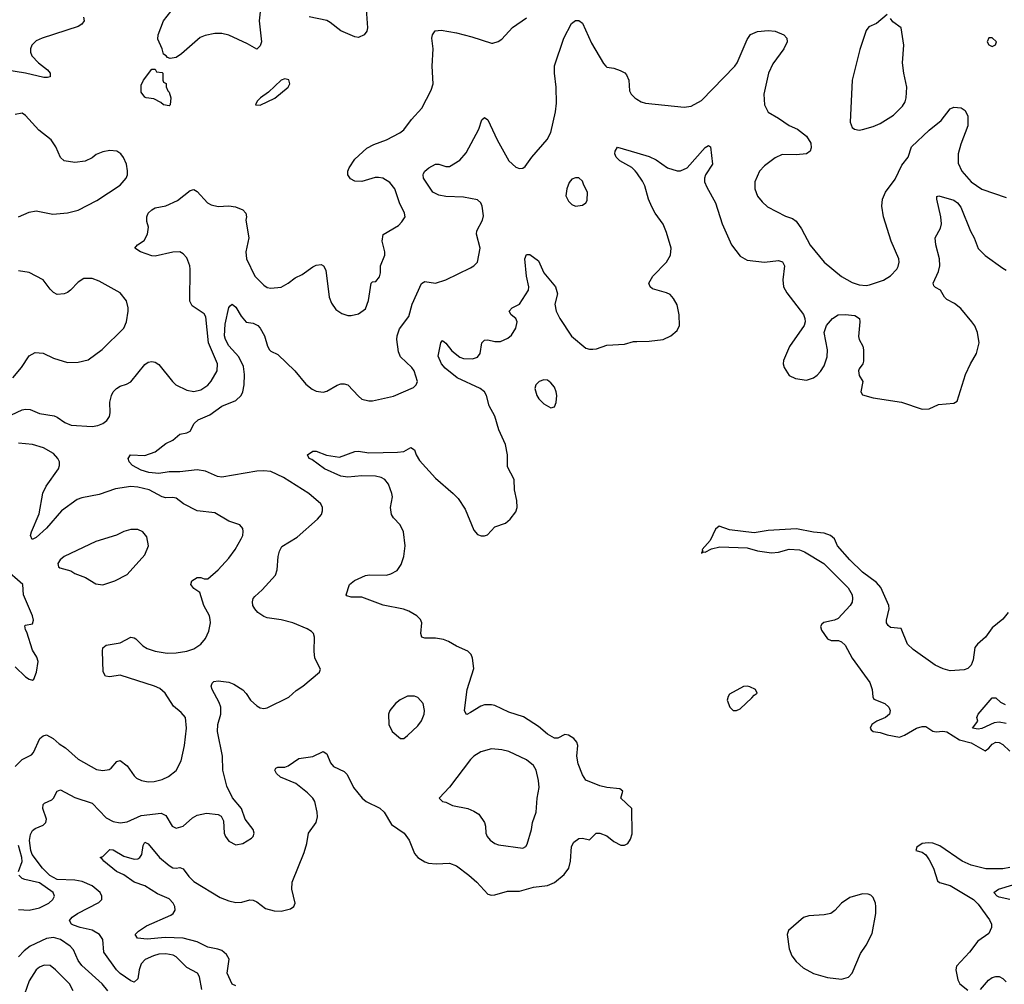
# Model space of a CAD drawing. Header units: inches. Extents: x 1771504 to 1971212, y 471788 to 643615.
# Tile 195 of 256: x 1786476 to 1792099, y 602006 to 607516. Entities that reach past the tile are written whole.
import ezdxf

# ---------------------------------------------------------------- set-up
doc = ezdxf.new("R2010")
doc.units = ezdxf.units.IN
doc.header["$MEASUREMENT"] = 0
doc.layers.add('B7680', color=7, linetype='Continuous')
doc.layers.add('B7690', color=7, linetype='Continuous')

msp = doc.modelspace()

# ---------------------------------------------------------------- linework, layer by layer
at = {"layer": 'B7680', "color": 5}
for points, elevation in [([(1787854.9, 607610), (1787843.6, 607510), (1787856.5, 607390), (1787850, 607367), (1787830, 607347.8), (1787777.5, 607377.5), (1787670, 607427.1), (1787630, 607436.2), (1787590, 607436.4), (1787534.8, 607425.2), (1787506.8, 607413.2), (1787400.2, 607319.8), (1787370, 607299.1), (1787334.5, 607294.5), (1787320.1, 607300.1), (1787313.2, 607310), (1787298, 607318), (1787289.6, 607350), (1787265.2, 607405.2), (1787266.6, 607430), (1787297.2, 607510), (1787338.5, 607561.5)], 560), ([(1788455.3, 607575.3), (1788462.6, 607470), (1788458, 607450), (1788442.4, 607430), (1788410, 607414.5), (1788390, 607417.4), (1788310, 607451.7), (1788250, 607499.6), (1788230, 607510.4), (1788130, 607532.8)], 560), ([(1786840.4, 607530), (1786843.8, 607510), (1786830.6, 607490), (1786810, 607476.9), (1786604, 607410), (1786570, 607394), (1786546, 607370), (1786537.4, 607350), (1786537.4, 607330), (1786544.9, 607310), (1786582.6, 607270), (1786634, 607230), (1786650.4, 607210), (1786650.5, 607190), (1786635.3, 607184.8), (1786613.9, 607186.1), (1786510, 607209.8), (1786330, 607238.9)], 560), ([(1786430, 605258.6), (1786490, 605287.3), (1786510, 605291.9), (1786536, 605290), (1786590, 605267), (1786673, 605253), (1786690, 605246), (1786734.7, 605214.7), (1786770, 605200.2), (1786890, 605192.6), (1786922.2, 605197.8), (1786950, 605208.8), (1786973.2, 605226.8), (1786989.7, 605250.3), (1786993.6, 605270), (1786991.7, 605331.7), (1786999.7, 605370), (1787010, 605390.4), (1787029.6, 605410), (1787050, 605422), (1787085.7, 605434.3), (1787110, 605448.2), (1787190, 605545.5), (1787210, 605559.3), (1787230, 605564.4), (1787250, 605560.5), (1787270, 605545.5), (1787348.5, 605448.5), (1787368.4, 605430), (1787430, 605399.1), (1787470, 605392.9), (1787510, 605402.3), (1787550, 605428.9), (1787570, 605450.3), (1787604.5, 605510), (1787605, 605550), (1787554.9, 605670), (1787538.7, 605818.7), (1787530, 605835.1), (1787461.8, 605881.8), (1787448.3, 605908.3), (1787449.7, 606090), (1787446.9, 606110), (1787430, 606155.1), (1787410, 606178.7), (1787389.7, 606189.7), (1787350, 606188.7), (1787250, 606165), (1787230, 606167.4), (1787165.2, 606190), (1787133.2, 606210), (1787149, 606230), (1787186, 606254), (1787206.3, 606290), (1787211.3, 606330), (1787203, 606363), (1787202.2, 606390), (1787210, 606410.3), (1787230, 606430.2), (1787250, 606440.7), (1787310, 606452.4), (1787376.9, 606483.1), (1787450, 606539.5), (1787470, 606544.9), (1787490, 606534), (1787548.4, 606470), (1787570, 606458.5), (1787610, 606449.2), (1787670, 606452.3), (1787707.6, 606447.6), (1787750.3, 606430.3), (1787766.8, 606410), (1787770.6, 606390), (1787768, 606370), (1787784, 606270), (1787766.8, 606190), (1787770.7, 606150), (1787819.5, 606050), (1787870, 605999.5), (1787890, 605986.7), (1787910, 605981.6), (1787970, 605987.3), (1788010, 606010.6), (1788050, 606042), (1788090, 606060.5), (1788150, 606104.9), (1788170, 606114), (1788197.3, 606117.3), (1788210.7, 606110.7), (1788225.2, 606085.2), (1788243.2, 605930), (1788257.2, 605897.2), (1788281.3, 605861.3), (1788316.7, 605836.7), (1788350, 605827), (1788370, 605827), (1788410, 605835.8), (1788450, 605863.8), (1788467.2, 605912.8), (1788484.2, 606010), (1788490, 606019.1), (1788510, 606020.7), (1788530, 606046.8), (1788536.9, 606070), (1788536.4, 606110), (1788560.8, 606170), (1788560.8, 606190), (1788545.7, 606250), (1788551.6, 606288.4), (1788638.9, 606341.1), (1788659.3, 606360.7), (1788678, 606390), (1788674.5, 606410), (1788645.1, 606470), (1788618.5, 606550), (1788590, 606586.6), (1788550, 606609.7), (1788525.9, 606614.1), (1788506.4, 606613.6), (1788430, 606591.8), (1788390, 606592.7), (1788365.8, 606605.8), (1788350, 606628.7), (1788349.7, 606650), (1788358, 606670), (1788390, 606718.4), (1788458.7, 606781.3), (1788497.8, 606802.2), (1788570.5, 606829.5), (1788647, 606870), (1788670, 606887), (1788713.6, 606946.4), (1788772.3, 607010), (1788826.3, 607113.7), (1788836.9, 607150), (1788832, 607250), (1788837.2, 607350), (1788829.7, 607410.3), (1788833.6, 607430), (1788848.1, 607451.9), (1788883.3, 607456.7), (1788970, 607440.2), (1789058, 607418), (1789170, 607381), (1789178, 607382), (1789209.1, 607390.9), (1789230, 607404.7), (1789289.7, 607470.3), (1789370, 607525.5)], 560), ([(1787516.4, 601976.4), (1787502.8, 602050), (1787491, 602070), (1787430, 602102.2), (1787370, 602164.1), (1787353.2, 602173.2), (1787310, 602179.6), (1787270, 602177.8), (1787240.3, 602170), (1787192.8, 602147.2), (1787170, 602124.2), (1787159, 602090), (1787150, 602038), (1787130, 602018.3), (1787110, 602026.6), (1787050, 602068.6), (1787028.1, 602090), (1786956.2, 602190), (1786950, 602262), (1786932.7, 602290), (1786890, 602315.4), (1786822, 602330), (1786783.5, 602343.5), (1786771.2, 602350), (1786759.7, 602370), (1786775.8, 602390), (1786807.1, 602410), (1786927.2, 602472.8), (1786944.7, 602490), (1786945.4, 602510), (1786935.1, 602530), (1786890, 602568.9), (1786833.5, 602593.5), (1786790, 602601.4), (1786690, 602604.3), (1786647.5, 602627.5), (1786605.6, 602670), (1786547.8, 602747.8), (1786539.9, 602770), (1786532.1, 602827.9), (1786537.5, 602862.5), (1786550, 602884), (1786564.5, 602895.5), (1786610, 602914.6), (1786625.4, 602930), (1786629.8, 602950), (1786608.8, 603010), (1786610, 603033.4), (1786618.3, 603041.7), (1786659.4, 603060.6), (1786669.8, 603070.2), (1786690, 603110.4), (1786710, 603116.9), (1786790, 603072.8), (1786890, 603041.1), (1786970, 602957.8), (1787010, 602937.2), (1787050, 602927.9), (1787090, 602933.6), (1787170, 602970.2), (1787283.2, 602983.2), (1787311, 602971), (1787346.4, 602910), (1787370, 602898.4), (1787410, 602910.4), (1787462.5, 602957.5), (1787490, 602973.1), (1787543.1, 602983.1), (1787610, 602975.5), (1787626.2, 602966.2), (1787640.4, 602940.4), (1787643.8, 602870), (1787650.5, 602850.5), (1787670, 602824.7), (1787710, 602802.8), (1787750, 602811), (1787799.1, 602840.9), (1787809.2, 602850), (1787816, 602870), (1787809.3, 602890), (1787763.7, 602950), (1787742.7, 603010), (1787691.1, 603071.1), (1787658.5, 603138.5), (1787636, 603230), (1787635.1, 603310), (1787605.6, 603450), (1787607.5, 603490), (1787623.8, 603550), (1787624.3, 603590), (1787615.7, 603615.7), (1787575.6, 603690), (1787569.6, 603710), (1787574.5, 603725.5), (1787584.9, 603735.1), (1787610, 603739.5), (1787670, 603731.6), (1787699.7, 603719.7), (1787750, 603688), (1787770, 603667.7), (1787794.9, 603630), (1787830, 603596.3), (1787850, 603584.9), (1787870, 603582), (1787890, 603585.5), (1788013.3, 603646.7), (1788054.6, 603685.4), (1788092.3, 603710), (1788188, 603790), (1788194.6, 603805.4), (1788162, 603870), (1788156.9, 603910), (1788159.7, 603990), (1788153.3, 604010), (1788142.2, 604022.3), (1788117.4, 604037.4), (1788036, 604070), (1787970, 604088.7), (1787890, 604098.7), (1787870, 604107.4), (1787836.3, 604130), (1787818.9, 604150), (1787807.1, 604170), (1787804.7, 604190), (1787809.6, 604210), (1787818.8, 604221.2), (1787861.4, 604258.6), (1787937.4, 604342.6), (1787946, 604374), (1787951.8, 604450), (1787959.6, 604480.4), (1787973.6, 604506.4), (1788060.1, 604559.9), (1788177.2, 604662.8), (1788199.6, 604690), (1788206, 604710), (1788206, 604730), (1788195.1, 604750), (1788128.2, 604810), (1787981.7, 604901.7), (1787910, 604935.5), (1787870, 604939.9), (1787830, 604937.5), (1787630, 604902.6), (1787605.9, 604905.9), (1787537.7, 604937.7), (1787490, 604944), (1787390, 604933.5), (1787330, 604932.8), (1787270, 604923), (1787214, 604930), (1787170, 604943.5), (1787120.9, 604970), (1787100.9, 604990), (1787096, 605010), (1787108.7, 605030), (1787190, 605026.7), (1787250, 605047.2), (1787310, 605094.3), (1787350, 605114.9), (1787390, 605148.5), (1787430, 605157), (1787450, 605166.4), (1787473.3, 605210), (1787496.2, 605230), (1787561.9, 605258.1), (1787630, 605307.8), (1787710, 605341.3), (1787740.4, 605370), (1787750.5, 605389.5), (1787758.3, 605430), (1787759.9, 605490), (1787754.6, 605534.6), (1787728, 605590), (1787670, 605652.1), (1787650.7, 605690), (1787645.8, 605710), (1787650, 605777.3), (1787670, 605871), (1787678, 605882), (1787690, 605890.6), (1787710, 605873.4), (1787741.8, 605821.8), (1787770, 605788.4), (1787810, 605783.1), (1787835.3, 605770), (1787850, 605754), (1787874.7, 605710), (1787890.3, 605650.3), (1787902.4, 605630), (1787910, 605621.6), (1787950, 605603.7), (1788046.5, 605510), (1788110, 605434), (1788145.8, 605405.8), (1788170, 605394), (1788210, 605388.2), (1788230, 605394.9), (1788290, 605428.7), (1788310, 605435.8), (1788330, 605436.4), (1788350.2, 605430.2), (1788410, 605364.9), (1788430, 605348.9), (1788470, 605338.3), (1788490, 605338.3), (1788610, 605365.3), (1788725.1, 605414.9), (1788740.9, 605430), (1788747, 605450), (1788729.6, 605510), (1788714.7, 605530), (1788651.6, 605590), (1788638.6, 605618.6), (1788630.4, 605690), (1788632.1, 605710), (1788645, 605750), (1788698.7, 605821.3), (1788716.8, 605890), (1788770.8, 606009.2), (1788790, 606021.1), (1788850, 606011.6), (1788909.3, 606030), (1789050, 606098.9), (1789069.5, 606110), (1789089.6, 606130), (1789105.1, 606210), (1789085.3, 606290), (1789087.4, 606310), (1789119.2, 606370), (1789124.8, 606395.2), (1789117.8, 606450), (1789108.7, 606470), (1789090, 606486), (1789010, 606501.7), (1788910, 606505.8), (1788870, 606514.2), (1788835.6, 606530), (1788783, 606610), (1788779.5, 606630), (1788782.4, 606637.6), (1788789.7, 606650.3), (1788812.7, 606670), (1788850, 606690.4), (1788870.4, 606690.4), (1788910, 606676.3), (1788930, 606677.3), (1788990, 606713.4), (1789025.1, 606754.9), (1789097.6, 606890), (1789116.2, 606943.8), (1789130, 606957.3), (1789150, 606942.8), (1789202.3, 606830), (1789270.3, 606710.3), (1789310, 606673.4), (1789330, 606665.5), (1789350, 606667.3), (1789362.5, 606677.5), (1789400.9, 606730), (1789488.5, 606831.5), (1789510, 606870.8), (1789536.4, 606990), (1789541.4, 607038.6), (1789540.3, 607130), (1789529.8, 607210), (1789530, 607251.3), (1789582.9, 607410), (1789626.6, 607493.4), (1789650, 607510.5), (1789670, 607510.6), (1789690, 607496.3), (1789741, 607381), (1789810, 607264.9), (1789823, 607250), (1789830, 607243.8), (1789870, 607239.5), (1789906, 607226), (1789931.6, 607211.6), (1789941.1, 607201.1), (1789954, 607170), (1789959.3, 607110), (1789968, 607090), (1789988.8, 607068.8), (1790000, 607062)], 540), ([(1786470, 606390.4), (1786530, 606416.3), (1786570, 606424.9), (1786665.3, 606405.3), (1786750, 606412.4), (1786810, 606428.7), (1786917.3, 606482.7), (1787049.5, 606570), (1787083.7, 606610), (1787092.3, 606630), (1787092.5, 606652.5), (1787086, 606690), (1787069.5, 606729.5), (1787054, 606750), (1787030, 606765.2), (1786990, 606769.2), (1786950, 606761.2), (1786913.4, 606746.6), (1786890, 606726), (1786850, 606707), (1786790, 606700.9), (1786730, 606709.5), (1786710, 606729.2), (1786682.4, 606790), (1786655.6, 606830), (1786585.2, 606885.2), (1786510, 606969.3), (1786490, 606981.2), (1786450, 606973.2)], 580), ([(1790000, 606640.4), (1789991.7, 606651.8), (1789971.2, 606671.2), (1789904.2, 606710), (1789882, 606730), (1789874.3, 606750), (1789876.1, 606763.9), (1789890, 606787.7), (1790000, 606755.2)], 520), ([(1787710, 601998.2), (1787690, 602006.9), (1787661, 602070), (1787672.4, 602150), (1787657.2, 602177.2), (1787630, 602198.7), (1787608, 602208), (1787550, 602217.7), (1787490, 602249.3), (1787409.5, 602269.5), (1787307, 602273), (1787203.8, 602263.8), (1787149.2, 602270), (1787135.1, 602290), (1787153.6, 602310), (1787199.7, 602340.3), (1787339.5, 602400.5), (1787353.1, 602410), (1787364.4, 602430), (1787361.5, 602450), (1787352.2, 602470), (1787330, 602494.5), (1787262.8, 602522.8), (1787190, 602569), (1787130, 602590.5), (1787070, 602631.3), (1787028.2, 602650), (1786956.2, 602710), (1786945.4, 602725.4), (1786935.3, 602730), (1786950, 602737.3), (1786990, 602777.1), (1787010, 602774), (1787070, 602737.7), (1787130, 602720.7), (1787150, 602722.7), (1787161.6, 602730), (1787173, 602747), (1787180.8, 602799.2), (1787190, 602818.4), (1787210, 602808.7), (1787275.2, 602730), (1787330, 602684.5), (1787350, 602671.2), (1787370, 602669), (1787390, 602673.8), (1787410, 602666.3), (1787441.9, 602621.9), (1787470, 602594.4), (1787621.8, 602501.8), (1787670, 602483), (1787710, 602473.5), (1787744.7, 602475.3), (1787790, 602488.9), (1787810, 602486.7), (1787830, 602477.1), (1787879.3, 602439.3), (1787930, 602425.3), (1787970, 602424.9), (1788022.9, 602437.1), (1788041.2, 602450), (1788049.4, 602470), (1788029.7, 602550), (1788032.8, 602590), (1788101.4, 602758.6), (1788116.8, 602810), (1788124.7, 602870), (1788169.8, 602930.2), (1788176.2, 602963.8), (1788175.4, 602990), (1788162.2, 603050), (1788149.8, 603070), (1788120.2, 603100.2), (1788052.9, 603152.9), (1787966, 603190), (1787943.5, 603210), (1787934, 603230), (1787939.3, 603240.7), (1787950, 603246), (1787990, 603247.4), (1788010, 603254.9), (1788070, 603295.6), (1788150, 603307.9), (1788210, 603337), (1788230, 603323), (1788251, 603271), (1788268.9, 603250), (1788330, 603221.7), (1788345.5, 603205.5), (1788383.2, 603130), (1788432.8, 603070), (1788455.3, 603050), (1788532.8, 603012.8), (1788556.6, 602990), (1788600, 602920), (1788671.6, 602870), (1788700.2, 602830), (1788730, 602754), (1788750, 602730.5), (1788790, 602705.5), (1788810, 602698.4), (1788855.3, 602695.3), (1788930, 602698.9), (1788970, 602682.7), (1789041.7, 602630), (1789087, 602590), (1789150, 602520.5), (1789170, 602515.5), (1789190, 602517.1), (1789262.3, 602537.7), (1789330, 602537.7), (1789410, 602561.6), (1789490, 602570.2), (1789530, 602587.6), (1789585.8, 602634.2), (1789612.6, 602670), (1789621.5, 602710), (1789626.5, 602793.5), (1789641.5, 602818.5), (1789670, 602839.3), (1789690, 602841.3), (1789730, 602830.7), (1789769, 602870), (1789790, 602870.5), (1789830, 602854), (1789870, 602822.8), (1789910, 602801), (1789930, 602801), (1789950, 602811.3), (1789964.1, 602835.9), (1789973.4, 602866.6), (1789971.6, 603010), (1789909.5, 603070), (1789921.2, 603110), (1789903.7, 603123.7), (1789830, 603129.7), (1789790, 603139.1), (1789710, 603171.8), (1789690, 603203.7), (1789665.7, 603265.7), (1789658.7, 603310), (1789663.4, 603370), (1789658.2, 603390), (1789641.1, 603410), (1789610, 603429.8), (1789590, 603432.3), (1789550, 603411.8), (1789530, 603411.5), (1789490, 603435.8), (1789439.7, 603479.7), (1789353.9, 603533.9), (1789270, 603560.8), (1789190, 603599.4), (1789170, 603603.5), (1789130, 603601.8), (1789110, 603594.8), (1789050, 603558), (1789030, 603548.2), (1789025.2, 603550), (1789015.8, 603570), (1789030.8, 603690), (1789069.6, 603810), (1789062.9, 603870), (1789054.5, 603890), (1789036, 603910), (1788970, 603936.9), (1788924.5, 603964.5), (1788896.1, 603976.1), (1788850, 603983.1), (1788790, 603983), (1788773.2, 603990), (1788766, 604010), (1788771.8, 604070), (1788764.5, 604090), (1788743.7, 604110), (1788697.8, 604137.8), (1788668.2, 604148.2), (1788552.4, 604172.4), (1788430, 604218.3), (1788370, 604217), (1788344.5, 604224.5), (1788341.2, 604230), (1788359.5, 604290), (1788387.5, 604312.5), (1788450, 604342), (1788474.1, 604345.9), (1788570, 604343.2), (1788596, 604350), (1788631.3, 604370), (1788655.4, 604404.6), (1788669.7, 604450), (1788676.9, 604510), (1788668, 604590), (1788648.2, 604630), (1788611.1, 604670), (1788599.3, 604690), (1788593.6, 604730), (1788604.5, 604790), (1788601.8, 604810), (1788582.4, 604862.4), (1788560.5, 604890), (1788540.8, 604900.8), (1788508.2, 604908.2), (1788429.8, 604909.8), (1788350, 604902.7), (1788310, 604908.5), (1788217, 604950), (1788144, 605004), (1788129.3, 605010), (1788119, 605030), (1788150, 605050.6), (1788170, 605050.5), (1788228.9, 605028.9), (1788303.2, 605016.8), (1788390, 605050.4), (1788410, 605052.2), (1788470, 605041.1), (1788634.4, 605045.6), (1788670.6, 605049.4), (1788710, 605072.4), (1788730, 605059.1), (1788740.2, 605030), (1788758.9, 604998.9), (1788850, 604897.8), (1788952.4, 604810), (1788980.1, 604780.1), (1789020.7, 604720.7), (1789070, 604600.5), (1789090, 604575.5), (1789112.3, 604567.7), (1789130, 604567.3), (1789146.8, 604573.2), (1789190, 604619.1), (1789250, 604640.4), (1789277.3, 604662.7), (1789310, 604705.5), (1789316.4, 604730), (1789315.3, 604770), (1789302.2, 604830), (1789300.3, 604890), (1789262.7, 604962.7), (1789261.4, 605030), (1789251.3, 605090), (1789212.8, 605172.8), (1789190, 605251.5), (1789157, 605310), (1789141.5, 605370), (1789130, 605390.8), (1789106.6, 605410), (1788975.3, 605470), (1788905.8, 605525.8), (1788885.5, 605550), (1788865.8, 605594.2), (1788881.6, 605670), (1788890, 605684), (1788910, 605668), (1788943.9, 605623.9), (1788990, 605588.9), (1789010, 605580.9), (1789061.4, 605578.6), (1789090, 605588.5), (1789106.6, 605610), (1789115.6, 605670), (1789130, 605686), (1789150, 605687), (1789190, 605678), (1789221.4, 605678.6), (1789264, 605696), (1789285.6, 605714.4), (1789310, 605754), (1789317.7, 605790), (1789309.6, 605810), (1789283.6, 605830), (1789272, 605850), (1789289.2, 605870), (1789330, 605891.8), (1789382.2, 605970), (1789384.2, 605990), (1789370.8, 606050), (1789361.1, 606150), (1789370, 606175.5), (1789390, 606175.5), (1789438.6, 606138.6), (1789470.3, 606070), (1789535.3, 605990), (1789548, 605950), (1789532.4, 605890), (1789539.1, 605850), (1789560.5, 605810), (1789628.1, 605708.1), (1789710, 605640.3), (1789730, 605633.7), (1789750, 605633.7), (1789770, 605636.4), (1789830, 605657.1), (1789930, 605662.8), (1789981.7, 605678.3), (1790000, 605678.6)], 520), ([(1786437, 605470), (1786487.3, 605530), (1786530, 605596.3), (1786564.4, 605615.6), (1786610, 605610.4), (1786670, 605582), (1786750, 605558.4), (1786810, 605559.3), (1786866.2, 605573.8), (1786947.2, 605632.8), (1787070, 605754), (1787085.6, 605790), (1787095.6, 605850), (1787095.6, 605870), (1787085.1, 605910), (1787050, 605956), (1786930, 606022.9), (1786890, 606037), (1786841.6, 606038.4), (1786810, 606017.2), (1786766.8, 605970), (1786750, 605958), (1786730, 605949.3), (1786690, 605946.6), (1786670, 605957.2), (1786650, 605977.2), (1786609.6, 606029.6), (1786531, 606071), (1786470, 606082)], 580), ([(1786450, 603250.3), (1786490, 603290.4), (1786542.7, 603317.3), (1786554, 603330), (1786590.9, 603410), (1786610, 603426.2), (1786630, 603430.7), (1786667.9, 603410), (1786700.8, 603380.8), (1786737, 603357), (1786810, 603291.6), (1786913.9, 603233.9), (1786950, 603227.1), (1786986.3, 603233.7), (1786998.4, 603241.6), (1787030, 603278.3), (1787050, 603285.5), (1787090, 603254.9), (1787130, 603197.1), (1787143.9, 603183.9), (1787171, 603170), (1787210, 603162.3), (1787244.6, 603164.6), (1787290, 603175.6), (1787326.8, 603193.2), (1787370, 603228.2), (1787397.4, 603282.6), (1787418, 603370), (1787428.7, 603470), (1787422.6, 603530), (1787398.7, 603558.7), (1787354.5, 603594.5), (1787306.9, 603670), (1787275.9, 603695.9), (1787245.1, 603710), (1787050, 603772.3), (1786990, 603762.4), (1786965.8, 603765.8), (1786951.9, 603791.9), (1786948.3, 603910), (1786951.5, 603928.5), (1786970, 603943.8), (1787050, 603957.6), (1787110, 603988.2), (1787130, 603986), (1787139.9, 603979.9), (1787180.2, 603940.2), (1787204.2, 603924.2), (1787249.4, 603909.4), (1787318.2, 603898.2), (1787370, 603899.2), (1787430, 603908.5), (1787470, 603922.2), (1787511.2, 603948.8), (1787537.8, 603982.2), (1787556.6, 604023.4), (1787566.6, 604070), (1787564.4, 604090), (1787559.1, 604110), (1787527.7, 604170), (1787504, 604244), (1787470, 604266.4), (1787454.2, 604290), (1787459.1, 604310), (1787490, 604329.1), (1787510.2, 604330.2), (1787530, 604323.1), (1787550, 604322.6), (1787610, 604374.3), (1787670, 604440.3), (1787706, 604490), (1787741.1, 604550), (1787749.7, 604570), (1787752.3, 604592.3), (1787749.5, 604610), (1787733.2, 604630), (1787670, 604651), (1787590, 604698.8), (1787490, 604710.8), (1787411.5, 604750), (1787370, 604782.3), (1787350, 604787.4), (1787310, 604784.5), (1787290, 604789.8), (1787215.1, 604830), (1787150, 604845.4), (1787110, 604849.3), (1787023.4, 604836.7), (1786930, 604803.5), (1786830, 604784.2), (1786804.7, 604775.3), (1786714.9, 604710), (1786630, 604610.8), (1786570, 604558.9), (1786546.5, 604546.5), (1786538.7, 604570), (1786543.1, 604590), (1786586.9, 604693.1), (1786608.2, 604811.8), (1786627.8, 604852.2), (1786696.8, 604950), (1786703.8, 604970), (1786703.5, 604990), (1786694.8, 605010), (1786670, 605037.2), (1786611.3, 605070), (1786549.9, 605089.9), (1786470, 605096.7)], 560), ([(1786450, 603820.3), (1786510, 603762.4), (1786530, 603749), (1786550, 603743), (1786557, 603750), (1786572, 603790), (1786580.9, 603850), (1786574.5, 603874.5), (1786550, 603915.3), (1786517.6, 604017.6), (1786509.4, 604030.6), (1786506.3, 604053.7), (1786510, 604058), (1786550, 604064.7), (1786554.5, 604085.5), (1786549.1, 604110.9), (1786498.7, 604230), (1786494.5, 604290), (1786390, 604380.5)], 580), ([(1786469.9, 602650), (1786490, 602707.3), (1786488, 602730), (1786470, 602798.9)], 560), ([(1786470, 602434.6), (1786530.5, 602429.5), (1786590, 602443), (1786642.2, 602470), (1786665.1, 602490), (1786675.3, 602510), (1786667.2, 602530), (1786590, 602585.2), (1786504.7, 602604.7), (1786490.9, 602610.9), (1786471.6, 602630)], 560), ([(1786979.3, 601970), (1786946.2, 602010), (1786830, 602114.5), (1786810, 602143), (1786783, 602203), (1786765.1, 602225.1), (1786710, 602261.8), (1786670, 602274.4), (1786630, 602267.7), (1786536, 602224), (1786502.1, 602197.9), (1786470, 602164.2)], 560), ([(1786782.3, 601970), (1786759.8, 602010), (1786680.4, 602090), (1786650, 602113.3), (1786614.9, 602114.9), (1786590, 602105.1), (1786570, 602089.7), (1786530, 602026.3), (1786504.1, 601950)], 580)]:
    msp.add_lwpolyline(points, dxfattribs=dict(at, elevation=elevation))
for points, elevation in [([(1787330, 607024), (1787298, 607030), (1787282.7, 607042.7), (1787242.7, 607062.7), (1787198, 607070), (1787190, 607074), (1787170, 607102), (1787170, 607142), (1787182.7, 607170), (1787230, 607234), (1787250, 607234), (1787258, 607218), (1787290, 607214), (1787294, 607210), (1787294, 607170), (1787298, 607158), (1787311.6, 607151.6), (1787312.7, 607132.7), (1787322, 607110), (1787330, 607102), (1787338.8, 607070), (1787336, 607030)], 560), ([(1787990, 607177), (1787970, 607169.3), (1787897.7, 607102.3), (1787851, 607070), (1787831.3, 607050), (1787822, 607030), (1787850, 607027.7), (1787932.9, 607067.1), (1788009.3, 607130), (1788019.3, 607150), (1788012.3, 607172.3)], 580), ([(1789650, 606612.7), (1789630, 606605.2), (1789614.6, 606585.4), (1789600.5, 606550), (1789595.5, 606510), (1789610, 606478.8), (1789630, 606460.7), (1789650, 606450.8), (1789690, 606456), (1789708.7, 606470), (1789716.5, 606483.5), (1789719, 606530), (1789697.2, 606570), (1789690, 606594), (1789670, 606612.3)], 540), ([(1789470, 605459.5), (1789442.8, 605450), (1789423, 605430), (1789418, 605410), (1789428.9, 605370), (1789440.4, 605350), (1789470, 605321.6), (1789510, 605298.8), (1789530, 605304.7), (1789539.5, 605330), (1789542.9, 605370), (1789540.7, 605390), (1789530, 605417.2), (1789510, 605441.2), (1789490, 605456)], 520), ([(1787110, 604604.5), (1787070, 604592), (1787028.7, 604571.3), (1786910, 604535.6), (1786730.8, 604450), (1786707.3, 604430), (1786694.8, 604410), (1786698, 604390), (1786706, 604386), (1786768.5, 604368.5), (1786790, 604353.4), (1786851, 604330), (1786910, 604293.4), (1786950, 604288.2), (1787019, 604310), (1787090, 604347.7), (1787190, 604458.8), (1787212.3, 604510), (1787201.5, 604561.5), (1787179, 604590), (1787150, 604603.7)], 580), ([(1788730, 603652.3), (1788690, 603652), (1788648.6, 603631.4), (1788622.8, 603610), (1788590.8, 603570), (1788582.8, 603550), (1788584, 603490), (1788604, 603450), (1788650, 603410.8), (1788670, 603410.8), (1788690, 603426.8), (1788750, 603483), (1788770, 603510.8), (1788785.1, 603550), (1788787, 603570), (1788779.3, 603610), (1788750, 603644)], 540), ([(1789170, 603351.1), (1789110, 603334), (1789070.4, 603310), (1789050.2, 603289.8), (1788930, 603132), (1788872, 603070), (1788891, 603051), (1788910, 603047.3), (1788947, 603027), (1789036, 603010), (1789070, 602995.8), (1789097.4, 602977.4), (1789130.4, 602930), (1789136.5, 602910), (1789138.3, 602870), (1789146.3, 602850), (1789163.1, 602830), (1789190, 602810.3), (1789210, 602803.6), (1789350, 602784.4), (1789366, 602794), (1789373.3, 602806.7), (1789398, 602890), (1789404.2, 602930), (1789426, 602990), (1789431.3, 603070), (1789442, 603130), (1789439.7, 603170), (1789424.7, 603230), (1789410, 603255.6), (1789370, 603288), (1789270, 603336.4), (1789230, 603345.4)], 540)]:
    msp.add_lwpolyline(points, close=True, dxfattribs=dict(at, elevation=elevation))
at = {"layer": 'B7690', "color": 5}
for points, elevation in [([(1791430, 607546), (1791370, 607493.2), (1791324.7, 607475.3), (1791310, 607454), (1791273.8, 607346.2), (1791230.4, 607170.4), (1791219.5, 606930), (1791230, 606900.7), (1791242.8, 606890), (1791270, 606884.4), (1791290, 606888.2), (1791350, 606904.9), (1791390, 606923.1), (1791467, 606970), (1791518.4, 607021.6), (1791532.9, 607047.1), (1791538.9, 607070), (1791541.7, 607130), (1791524.7, 607210), (1791517.7, 607270), (1791524.5, 607370), (1791509.3, 607469.3), (1791463.3, 607503.3), (1791450, 607522)], 560), ([(1790000, 607062), (1790026, 607046), (1790050, 607039.5), (1790270, 607016.5), (1790310, 607022), (1790370, 607054), (1790560.4, 607250), (1790572.8, 607270), (1790630, 607403), (1790650, 607430.3), (1790690, 607449.1), (1790750, 607453.6), (1790790, 607450.2), (1790839.1, 607430), (1790857.1, 607410), (1790858.4, 607390), (1790840.3, 607350), (1790777.4, 607262.6), (1790752.9, 607210), (1790726.5, 607090), (1790730.4, 607030), (1790750, 606988.2), (1790810, 606954), (1790870, 606910.4), (1790918.8, 606890), (1790970, 606850.7), (1790994.4, 606810), (1790996.4, 606783.6), (1790990, 606764), (1790970.3, 606749.7), (1790910, 606743), (1790830, 606746.3), (1790790, 606727.3), (1790730, 606681.6), (1790701.3, 606650), (1790675.3, 606590), (1790674, 606550), (1790690, 606508), (1790715.6, 606475.6), (1790747.5, 606447.5), (1790850, 606393.7), (1790890, 606380.5), (1790910, 606365.5), (1790940.4, 606320.4), (1790990, 606228.2), (1791070.3, 606130.3), (1791169.2, 606049.2), (1791230, 606014.9), (1791270, 606001.7), (1791310, 605998), (1791330, 606001.1), (1791410, 606028.4), (1791450, 606053), (1791485.1, 606090), (1791493.9, 606106.1), (1791498.7, 606130), (1791496.9, 606150), (1791452.8, 606250), (1791409.7, 606390.3), (1791400.5, 606450), (1791403.7, 606490), (1791420.7, 606530), (1791475.8, 606604.2), (1791514.8, 606685.2), (1791549.7, 606730.3), (1791568.6, 606790), (1791670, 606884.5), (1791739.3, 606940.7), (1791790, 607006.7), (1791810, 607016.1), (1791853.1, 607013.1), (1791876.1, 606996.1), (1791890, 606964.7), (1791891.1, 606910), (1791850, 606804.5), (1791835, 606750), (1791836.1, 606696.1), (1791857.4, 606650), (1791910.3, 606590), (1791970, 606546.9), (1792110, 606500.3)], 540), ([(1790000, 606755.2), (1790070, 606734.6), (1790110, 606715.3), (1790176.5, 606670), (1790230, 606652.1), (1790250, 606652.3), (1790288, 606670), (1790390, 606786.4), (1790410, 606798), (1790420.7, 606790), (1790432.2, 606690), (1790392.2, 606630), (1790386.8, 606610), (1790387.6, 606590), (1790399.5, 606559.5), (1790449.5, 606470), (1790488.5, 606350), (1790541.3, 606230), (1790590, 606164.9), (1790630, 606142), (1790730, 606130.3), (1790810, 606140.2), (1790832.9, 606132.9), (1790843.2, 606110), (1790834, 606030), (1790838, 605990), (1790856.4, 605956.4), (1790951.6, 605831.6), (1790960.7, 605810), (1790961.8, 605790), (1790956.5, 605770), (1790872.4, 605650), (1790838.3, 605570), (1790836.5, 605550), (1790842, 605530), (1790870, 605484.4), (1790906.2, 605466.2), (1790970, 605457.3), (1791010, 605470.3), (1791030, 605486), (1791050, 605507.2), (1791070, 605539.5), (1791087.3, 605590), (1791089.8, 605630), (1791070.8, 605730), (1791084, 605770), (1791118.7, 605810), (1791149.8, 605830.2), (1791190, 605831.8), (1791246.2, 605826.2), (1791271.3, 605810), (1791274, 605790), (1791266.2, 605706.2), (1791269.3, 605689.3), (1791291.1, 605651.1), (1791294.7, 605630), (1791294.1, 605565.9), (1791290.3, 605549.7), (1791270, 605520.9), (1791267.3, 605510), (1791270, 605483), (1791290.8, 605450), (1791278.9, 605390), (1791290, 605372.7), (1791350, 605355.6), (1791511.7, 605331.7), (1791630, 605290.6), (1791670, 605293.4), (1791722.8, 605317.2), (1791810, 605326.3), (1791830, 605337.3), (1791877.7, 605490), (1791905.1, 605550), (1791940.3, 605610), (1791955.9, 605670), (1791945.4, 605730), (1791930, 605767.1), (1791914, 605790), (1791850, 605866.2), (1791814.2, 605894.2), (1791770, 605918), (1791756.8, 605930), (1791735.1, 605970), (1791705.3, 605985.3), (1791695.8, 605995.8), (1791692.8, 606010), (1791722.7, 606077.3), (1791730.6, 606110), (1791728.4, 606150), (1791707.6, 606230), (1791703.5, 606270), (1791734.6, 606325.4), (1791740.8, 606350), (1791736.8, 606390), (1791714, 606490), (1791714, 606506), (1791726, 606510), (1791810, 606484.2), (1791832, 606470), (1791850, 606444), (1791906.9, 606306.9), (1791927.4, 606270), (1791950, 606208.7), (1791989.3, 606169.3), (1792090, 606095.6), (1792110, 606084.7)], 520), ([(1790000, 605678.6), (1790070, 605679.8), (1790150, 605688.6), (1790194.3, 605710), (1790230, 605740.9), (1790244.1, 605770), (1790242.9, 605830), (1790230, 605887), (1790210, 605923), (1790190, 605945.4), (1790170, 605956), (1790090, 605979.1), (1790076.3, 605990), (1790068.5, 606010), (1790092, 606050), (1790169.8, 606130), (1790193, 606170), (1790195.7, 606210), (1790170, 606299.7), (1790150, 606347.2), (1790104.8, 606410), (1790085.9, 606445.9), (1790066.4, 606490), (1790046.2, 606566.2), (1790033.7, 606593.7), (1790000, 606640.4)], 520), ([(1792121.6, 604130), (1792090, 604092.1), (1792030, 604042.4), (1791991.1, 603988.9), (1791945.1, 603950), (1791930.7, 603930), (1791920.6, 603859.4), (1791909.6, 603830), (1791890, 603810.4), (1791870, 603802), (1791790, 603796.5), (1791750, 603807.9), (1791703.8, 603830), (1791577.7, 603917.7), (1791546.9, 603950), (1791510, 604038), (1791450, 604044.2), (1791435.1, 604055.1), (1791426.5, 604070), (1791426, 604086), (1791441, 604150), (1791440.1, 604170), (1791393.5, 604273.5), (1791370, 604301.3), (1791290, 604361.2), (1791216.6, 604430), (1791146.9, 604510), (1791130.3, 604550), (1791106.5, 604570), (1791070, 604583.4), (1791010, 604589.5), (1790911.9, 604608.1), (1790750, 604598.9), (1790670, 604585.7), (1790530, 604601.3), (1790470, 604622.8), (1790450, 604606), (1790419.5, 604540.5), (1790374, 604490), (1790376.4, 604483.6), (1790369.3, 604469.3), (1790383.6, 604476.4), (1790390, 604474), (1790426.2, 604493.8), (1790474.2, 604505.8), (1790630, 604499.3), (1790690, 604482.4), (1790770, 604471.2), (1790810, 604475), (1790870, 604491.3), (1790930, 604487.7), (1790957.1, 604477.1), (1791067.9, 604410), (1791207.2, 604270), (1791229.8, 604230), (1791233, 604210), (1791230.5, 604189.5), (1791219.1, 604170), (1791150, 604096.5), (1791130, 604085.5), (1791067.8, 604072.2), (1791056.3, 604063.7), (1791048.7, 604050), (1791055, 604030), (1791090, 603979.3), (1791110, 603970.7), (1791151.6, 603970), (1791170, 603962), (1791190, 603943.1), (1791229.9, 603870), (1791330.8, 603730), (1791345, 603690), (1791347.4, 603647.4), (1791354.9, 603634.9), (1791417.7, 603610), (1791440.3, 603590), (1791447.6, 603570), (1791443.9, 603550), (1791421.3, 603530), (1791371.6, 603510), (1791341.7, 603490), (1791333, 603470), (1791339.7, 603459.7), (1791350.9, 603450.9), (1791390, 603445.3), (1791430.6, 603430.6), (1791501.2, 603418.8), (1791530, 603428.9), (1791597, 603470), (1791630, 603479.2), (1791650, 603478.3), (1791691.6, 603451.6), (1791710, 603447.9), (1791748, 603452), (1791770, 603449), (1791843.6, 603403.6), (1791910, 603385.6), (1791990, 603339.8), (1792010, 603354.5), (1792030, 603378.9), (1792050, 603389), (1792070, 603387.5), (1792090, 603376.8), (1792130, 603337.2)], 480), ([(1792110, 603496), (1792070, 603503.7), (1792040.4, 603499.6), (1791970, 603466.6), (1791950, 603464), (1791918, 603470), (1791948.7, 603510), (1791942, 603530), (1791949, 603550), (1792030, 603642.8), (1792050, 603642.8), (1792077.3, 603617.3), (1792104.1, 603604.1)], 460), ([(1792130, 602672.8), (1792090, 602665.3), (1791993.4, 602666.6), (1791910, 602686), (1791858.8, 602710), (1791730, 602796.8), (1791690, 602812.7), (1791665, 602815), (1791629.3, 602810.7), (1791599.5, 602790), (1791594, 602770), (1791630, 602760.4), (1791650, 602746), (1791670, 602717.7), (1791694.5, 602670), (1791717.4, 602597.4), (1791728.4, 602588.4), (1791790, 602571.1), (1791923.5, 602490), (1791950, 602464.8), (1792014.9, 602374.9), (1792026.2, 602350), (1792026.4, 602330), (1792010, 602296.5), (1791947.6, 602252.4), (1791900.2, 602190), (1791825.3, 602110), (1791823.1, 602090), (1791832.8, 602032.8), (1791844.2, 602010), (1791890, 601973.6)], 480), ([(1792131.5, 602491.5), (1792070, 602504.1), (1792057.6, 602510), (1792038.5, 602530), (1792065.6, 602550), (1792210, 602593.9)], 460), ([(1791963.8, 601976.2), (1792008.9, 602030), (1792030, 602044.8), (1792050, 602051.7), (1792070, 602050.8), (1792090, 602039.1), (1792110, 602019.7)], 480)]:
    msp.add_lwpolyline(points, dxfattribs=dict(at, elevation=elevation))
for points, elevation in [([(1792010, 607412.3), (1792000.7, 607390), (1792010, 607371.3), (1792030, 607362), (1792048.4, 607371.6), (1792054, 607390), (1792030, 607412)], 560), ([(1790630, 603709.3), (1790610, 603706.6), (1790530, 603662.7), (1790521.6, 603650), (1790517.1, 603630), (1790530.8, 603590), (1790550, 603570.8), (1790570, 603570.7), (1790590, 603580.7), (1790658, 603642), (1790670, 603658), (1790688, 603670), (1790678, 603690), (1790646, 603706)], 520), ([(1791290, 602523.9), (1791217.4, 602502.6), (1791169.4, 602470.6), (1791131.9, 602428.1), (1791109.2, 602410.8), (1791070, 602402.3), (1790982, 602398), (1790952.4, 602387.6), (1790866.8, 602313.2), (1790858.7, 602290), (1790871.3, 602210), (1790885.5, 602170), (1790910, 602136.5), (1790950, 602100.9), (1791010, 602067.3), (1791090, 602044.7), (1791170, 602034.9), (1791210, 602047), (1791230, 602070.6), (1791277.3, 602182.7), (1791309.7, 602230), (1791343.9, 602296.1), (1791364.6, 602410), (1791364.8, 602450), (1791362.6, 602470), (1791350, 602502), (1791336.1, 602516.1), (1791322, 602522)], 520)]:
    msp.add_lwpolyline(points, close=True, dxfattribs=dict(at, elevation=elevation))

doc.saveas('drawing.dxf')
